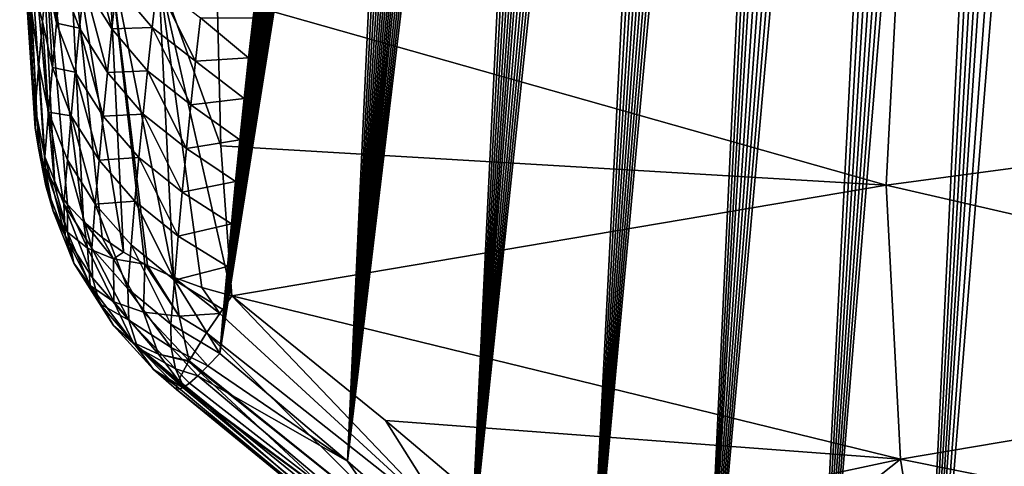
# Model space of a CAD drawing. Header units: metres. Extents: x -109 to 109, y -315 to 32.
# Tile 20 of 256: x -101.45 to -96.25, y -44.88 to -42.52. Entities that reach past the tile are written whole.
import ezdxf

# ---------------------------------------------------------------- set-up
doc = ezdxf.new("R2010")
doc.units = ezdxf.units.M
doc.layers.add('solid_K244242000C74_AAA', color=7, linetype='CONTINUOUS')

msp = doc.modelspace()

# ---------------------------------------------------------------- linework, layer by layer
at = {"layer": 'solid_K244242000C74_AAA'}
for points in [[(-96.74115, -47.657204, 56.717491), (-95.442398, -30.132965, 31.917269), (-95.317558, -30.046562, 31.584028)], [(-96.223351, -48.210197, 56.53236), (-96.74115, -47.657204, 56.717491), (-95.317558, -30.046562, 31.584028)], [(-96.74115, -47.657204, 56.717491), (-95.569458, -30.230221, 32.264481), (-95.442398, -30.132965, 31.917269)], [(-96.74115, -47.657204, 56.717491), (-95.655396, -30.301403, 32.504097), (-95.569458, -30.230221, 32.264481)], [(-96.74115, -47.657204, 56.717491), (-95.742325, -30.37742, 32.749912), (-95.655396, -30.301403, 32.504097)], [(-96.74115, -47.657204, 56.717491), (-95.830246, -30.458542, 33.002243), (-95.742325, -30.37742, 32.749912)], [(-96.74115, -47.657204, 56.717491), (-95.919136, -30.545094, 33.261482), (-95.830246, -30.458542, 33.002243)], [(-97.284836, -47.101147, 56.865765), (-96.009003, -30.637165, 33.52774), (-95.919136, -30.545094, 33.261482)], [(-96.74115, -47.657204, 56.717491), (-97.284836, -47.101147, 56.865765), (-95.919136, -30.545094, 33.261482)], [(-97.284836, -47.101147, 56.865765), (-96.099854, -30.734489, 33.800667), (-96.009003, -30.637165, 33.52774)], [(-97.284836, -47.101147, 56.865765), (-96.191681, -30.837416, 34.080681), (-96.099854, -30.734489, 33.800667)], [(-97.284836, -47.101147, 56.865765), (-96.284447, -30.946329, 34.368229), (-96.191681, -30.837416, 34.080681)], [(-97.284836, -47.101147, 56.865765), (-96.378159, -31.061251, 34.663338), (-96.284447, -30.946329, 34.368229)], [(-97.284836, -47.101147, 56.865765), (-96.472832, -31.181929, 34.965694), (-96.378159, -31.061251, 34.663338)], [(-97.854355, -46.542496, 56.976105), (-96.568436, -31.308798, 35.275799), (-96.472832, -31.181929, 34.965694)], [(-97.284836, -47.101147, 56.865765), (-97.854355, -46.542496, 56.976105), (-96.472832, -31.181929, 34.965694)], [(-97.854355, -46.542496, 56.976105), (-96.664917, -31.44231, 35.59417), (-96.568436, -31.308798, 35.275799)], [(-97.854355, -46.542496, 56.976105), (-96.762299, -31.582378, 35.920708), (-96.664917, -31.44231, 35.59417)], [(-97.854355, -46.542496, 56.976105), (-96.860588, -31.728804, 36.255173), (-96.762299, -31.582378, 35.920708)], [(-97.854355, -46.542496, 56.976105), (-96.959724, -31.882116, 36.598156), (-96.860588, -31.728804, 36.255173)], [(-97.854355, -46.542496, 56.976105), (-97.034592, -32.001942, 36.861336), (-96.959724, -31.882116, 36.598156)], [(-97.854355, -46.542496, 56.976105), (-97.109886, -32.125946, 37.129654), (-97.034592, -32.001942, 36.861336)], [(-97.854355, -46.542496, 56.976105), (-97.185677, -32.253792, 37.402729), (-97.109886, -32.125946, 37.129654)], [(-98.449921, -45.981049, 57.04678), (-97.261902, -32.385708, 37.680813), (-97.185677, -32.253792, 37.402729)], [(-97.854355, -46.542496, 56.976105), (-98.449921, -45.981049, 57.04678), (-97.185677, -32.253792, 37.402729)], [(-98.449921, -45.981049, 57.04678), (-97.338524, -32.521961, 37.964188), (-97.261902, -32.385708, 37.680813)], [(-98.449921, -45.981049, 57.04678), (-97.415497, -32.662811, 38.253136), (-97.338524, -32.521961, 37.964188)], [(-98.449921, -45.981049, 57.04678), (-97.492805, -32.808384, 38.547794), (-97.415497, -32.662811, 38.253136)], [(-98.449921, -45.981049, 57.04678), (-97.570526, -32.958218, 38.847683), (-97.492805, -32.808384, 38.547794)], [(-98.449921, -45.981049, 57.04678), (-97.648613, -33.112522, 39.153008), (-97.570526, -32.958218, 38.847683)], [(-98.449921, -45.981049, 57.04678), (-97.727005, -33.271603, 39.464092), (-97.648613, -33.112522, 39.153008)], [(-98.449921, -45.981049, 57.04678), (-97.805626, -33.435768, 39.781261), (-97.727005, -33.271603, 39.464092)], [(-99.07122, -45.417683, 57.076584), (-97.884422, -33.605255, 40.104771), (-97.805626, -33.435768, 39.781261)], [(-98.449921, -45.981049, 57.04678), (-99.07122, -45.417683, 57.076584), (-97.805626, -33.435768, 39.781261)], [(-99.07122, -45.417683, 57.076584), (-97.963516, -33.779549, 40.434093), (-97.884422, -33.605255, 40.104771)], [(-99.07122, -45.417683, 57.076584), (-98.042877, -33.958755, 40.769341), (-97.963516, -33.779549, 40.434093)], [(-99.07122, -45.417683, 57.076584), (-98.122391, -34.143242, 41.110878), (-98.042877, -33.958755, 40.769341)], [(-99.07122, -45.417683, 57.076584), (-98.201973, -34.333374, 41.459072), (-98.122391, -34.143242, 41.110878)], [(-99.07122, -45.417683, 57.076584), (-98.265625, -34.489788, 41.742676), (-98.201973, -34.333374, 41.459072)], [(-99.07122, -45.417683, 57.076584), (-98.329308, -34.649841, 42.030594), (-98.265625, -34.489788, 41.742676)], [(-99.07122, -45.417683, 57.076584), (-98.393089, -34.813259, 42.32254), (-98.329308, -34.649841, 42.030594)], [(-99.07122, -45.417683, 57.076584), (-98.456917, -34.980255, 42.61874), (-98.393089, -34.813259, 42.32254)], [(-99.07122, -45.417683, 57.076584), (-98.520706, -35.151054, 42.919407), (-98.456917, -34.980255, 42.61874)], [(-99.07122, -45.417683, 57.076584), (-98.584389, -35.325878, 43.224754), (-98.520706, -35.151054, 42.919407)], [(-99.718658, -44.851772, 57.063065), (-98.647896, -35.504951, 43.535011), (-98.584389, -35.325878, 43.224754)], [(-99.07122, -45.417683, 57.076584), (-99.718658, -44.851772, 57.063065), (-98.584389, -35.325878, 43.224754)], [(-99.718658, -44.851772, 57.063065), (-98.711189, -35.688389, 43.850288), (-98.647896, -35.504951, 43.535011)], [(-99.718658, -44.851772, 57.063065), (-98.774445, -35.875626, 44.170071), (-98.711189, -35.688389, 43.850288)], [(-99.718658, -44.851772, 57.063065), (-98.837624, -36.066765, 44.494457), (-98.774445, -35.875626, 44.170071)], [(-99.718658, -44.851772, 57.063065), (-98.890137, -36.229229, 44.768475), (-98.837624, -36.066765, 44.494457)], [(-99.718658, -44.851772, 57.063065), (-98.942474, -36.394741, 45.046005), (-98.890137, -36.229229, 44.768475)], [(-99.718658, -44.851772, 57.063065), (-98.994568, -36.563465, 45.327202), (-98.942474, -36.394741, 45.046005)], [(-99.718658, -44.851772, 57.063065), (-99.046364, -36.73555, 45.612209), (-98.994568, -36.563465, 45.327202)], [(-99.718658, -44.851772, 57.063065), (-99.097801, -36.911137, 45.901165), (-99.046364, -36.73555, 45.612209)], [(-99.718658, -44.851772, 57.063065), (-99.149048, -37.089821, 46.19371), (-99.097801, -36.911137, 45.901165)], [(-99.718658, -44.851772, 57.063065), (-99.200134, -37.271465, 46.489723), (-99.149048, -37.089821, 46.19371)], [(-99.718658, -44.851772, 57.063065), (-99.250984, -37.456257, 46.789375), (-99.200134, -37.271465, 46.489723)], [(-99.718658, -44.851772, 57.063065), (-99.301521, -37.644386, 47.092831), (-99.250984, -37.456257, 46.789375)], [(-99.718658, -44.851772, 57.063065), (-99.351662, -37.836037, 47.400265), (-99.301521, -37.644386, 47.092831)], [(-99.718658, -44.851772, 57.063065), (-99.401321, -38.031395, 47.711845), (-99.351662, -37.836037, 47.400265)], [(-100.391487, -44.284981, 57.005322), (-99.450424, -38.230656, 48.027748), (-99.401321, -38.031395, 47.711845)], [(-99.718658, -44.851772, 57.063065), (-100.391487, -44.284981, 57.005322), (-99.401321, -38.031395, 47.711845)], [(-100.391487, -44.284981, 57.005322), (-99.498917, -38.433929, 48.34808), (-99.450424, -38.230656, 48.027748)], [(-100.391487, -44.284981, 57.005322), (-99.547066, -38.640602, 48.672329), (-99.498917, -38.433929, 48.34808)], [(-100.391487, -44.284981, 57.005322), (-99.594849, -38.850689, 49.000507), (-99.547066, -38.640602, 48.672329)], [(-100.391487, -44.284981, 57.005322), (-99.642159, -39.064419, 49.332806), (-99.594849, -38.850689, 49.000507)], [(-100.391487, -44.284981, 57.005322), (-99.688881, -39.282024, 49.66943), (-99.642159, -39.064419, 49.332806)], [(-100.391487, -44.284981, 57.005322), (-99.734901, -39.503738, 50.010582), (-99.688881, -39.282024, 49.66943)], [(-100.391487, -44.284981, 57.005322), (-99.773697, -39.697224, 50.306751), (-99.734901, -39.503738, 50.010582)], [(-100.391487, -44.284981, 57.005322), (-99.811821, -39.894047, 50.606522), (-99.773697, -39.697224, 50.306751)], [(-100.391487, -44.284981, 57.005322), (-99.849205, -40.094334, 50.910011), (-99.811821, -39.894047, 50.606522)], [(-100.391487, -44.284981, 57.005322), (-99.886101, -40.297585, 51.216816), (-99.849205, -40.094334, 50.910011)], [(-100.391487, -44.284981, 57.005322), (-99.922592, -40.503632, 51.526806), (-99.886101, -40.297585, 51.216816)], [(-100.391487, -44.284981, 57.005322), (-99.958557, -40.712658, 51.840126), (-99.922592, -40.503632, 51.526806)], [(-96.571365, -40.518288, 63.992043), (-96.800148, -41.951992, 62.988152), (-93.135605, -42.893753, 64.115204)], [(-96.571365, -40.518288, 63.992043), (-93.135605, -42.893753, 64.115204), (-92.894897, -41.564529, 65.045937)], [(-100.391487, -44.284981, 57.005322), (-99.993912, -40.924854, 52.156933), (-99.958557, -40.712658, 51.840126)], [(-100.391487, -44.284981, 57.005322), (-100.024261, -41.113274, 52.437115), (-99.993912, -40.924854, 52.156933)], [(-100.391487, -44.284981, 57.005322), (-100.053993, -41.304382, 52.720177), (-100.024261, -41.113274, 52.437115)], [(-100.391487, -44.284981, 57.005322), (-100.083031, -41.498306, 53.006226), (-100.053993, -41.304382, 52.720177)], [(-101.366661, -43.095512, 58.026165), (-101.448524, -41.334538, 59.031837), (-101.42804, -42.162601, 58.452019)], [(-101.366661, -43.095512, 58.026165), (-101.34938, -43.20076, 58.178921), (-101.448524, -41.334538, 59.031837)], [(-101.431145, -41.547901, 59.336552), (-101.448524, -41.334538, 59.031837), (-101.34938, -43.20076, 58.178921)], [(-100.391487, -44.284981, 57.005322), (-100.111313, -41.695171, 53.295357), (-100.083031, -41.498306, 53.006226)], [(-101.431145, -41.547901, 59.336552), (-101.314957, -43.303509, 58.330536), (-101.263664, -43.402885, 58.479725)], [(-101.345108, -41.755722, 59.63335), (-101.431145, -41.547901, 59.336552), (-101.263664, -43.402885, 58.479725)], [(-101.431145, -41.547901, 59.336552), (-101.34938, -43.20076, 58.178921), (-101.314957, -43.303509, 58.330536)], [(-100.391487, -44.284981, 57.005322), (-100.138763, -41.895103, 53.587681), (-100.111313, -41.695171, 53.295357)], [(-101.345108, -41.755722, 59.63335), (-101.195953, -43.497982, 58.625122), (-101.112427, -43.587959, 58.765446)], [(-101.19339, -41.950787, 59.911934), (-101.345108, -41.755722, 59.63335), (-101.112427, -43.587959, 58.765446)], [(-101.345108, -41.755722, 59.63335), (-101.263664, -43.402885, 58.479725), (-101.195953, -43.497982, 58.625122)], [(-100.391487, -44.284981, 57.005322), (-100.165329, -42.098186, 53.883263), (-100.138763, -41.895103, 53.587681)], [(-101.19339, -41.950787, 59.911934), (-101.013809, -43.672031, 58.899479), (-100.90097, -43.749474, 59.026051)], [(-100.981247, -42.126339, 60.162647), (-101.19339, -41.950787, 59.911934), (-100.90097, -43.749474, 59.026051)], [(-101.19339, -41.950787, 59.911934), (-101.112427, -43.587959, 58.765446), (-101.013809, -43.672031, 58.899479)], [(-100.406975, -42.395443, 60.546967), (-96.876595, -43.396534, 61.976673), (-96.800148, -41.951992, 62.988152)], [(-96.800148, -41.951992, 62.988152), (-96.876595, -43.396534, 61.976673), (-93.135605, -42.893753, 64.115204)], [(-101.254181, -42.541725, 56.703259), (-101.306122, -42.307663, 56.907726), (-101.283821, -42.085896, 56.591522)], [(-101.230972, -42.308182, 56.372601), (-101.254181, -42.541725, 56.703259), (-101.283821, -42.085896, 56.591522)], [(-100.962105, -42.571007, 55.728119), (-101.108398, -42.337685, 55.888474), (-101.083084, -42.108013, 55.560886)], [(-100.936966, -42.341209, 55.400131), (-100.962105, -42.571007, 55.728119), (-101.083084, -42.108013, 55.560886)], [(-100.981247, -42.126339, 60.162647), (-100.774879, -43.819614, 59.144077), (-100.636604, -43.881863, 59.252556)], [(-100.716042, -42.276291, 60.376801), (-100.981247, -42.126339, 60.162647), (-100.636604, -43.881863, 59.252556)], [(-100.981247, -42.126339, 60.162647), (-100.788208, -43.81287, 59.132553), (-100.774879, -43.819614, 59.144077)], [(-100.981247, -42.126339, 60.162647), (-100.90097, -43.749474, 59.026051), (-100.788208, -43.81287, 59.132553)], [(-100.391487, -44.284981, 57.005322), (-100.191154, -42.304176, 54.181915), (-100.165329, -42.098186, 53.883263)], [(-101.347542, -42.759514, 57.548443), (-101.366577, -42.98959, 57.872952), (-101.42804, -42.162601, 58.452019)], [(-101.366661, -43.095512, 58.026165), (-101.42804, -42.162601, 58.452019), (-101.366577, -42.98959, 57.872952)], [(-101.327377, -42.532204, 57.2267), (-101.347542, -42.759514, 57.548443), (-101.42804, -42.162601, 58.452019)], [(-101.306122, -42.307663, 56.907726), (-101.327377, -42.532204, 57.2267), (-101.42804, -42.162601, 58.452019)], [(-100.716042, -42.276291, 60.376801), (-100.387352, -43.188637, 59.991566), (-100.406975, -42.395443, 60.546967)], [(-100.716042, -42.276291, 60.376801), (-100.328529, -43.98053, 59.437077), (-100.387352, -43.188637, 59.991566)], [(-100.716042, -42.276291, 60.376801), (-100.487381, -43.935658, 59.350506), (-100.328529, -43.98053, 59.437077)], [(-100.716042, -42.276291, 60.376801), (-100.636604, -43.881863, 59.252556), (-100.487381, -43.935658, 59.350506)], [(-101.276047, -42.77586, 57.033585), (-101.327377, -42.532204, 57.2267), (-101.306122, -42.307663, 56.907726)], [(-101.254181, -42.541725, 56.703259), (-101.276047, -42.77586, 57.033585), (-101.306122, -42.307663, 56.907726)], [(-101.132416, -42.567955, 56.21574), (-101.254181, -42.541725, 56.703259), (-101.230972, -42.308182, 56.372601)], [(-101.108398, -42.337685, 55.888474), (-101.132416, -42.567955, 56.21574), (-101.230972, -42.308182, 56.372601)], [(-100.985954, -42.801414, 56.055775), (-101.132416, -42.567955, 56.21574), (-101.108398, -42.337685, 55.888474)], [(-100.962105, -42.571007, 55.728119), (-100.985954, -42.801414, 56.055775), (-101.108398, -42.337685, 55.888474)], [(-100.936966, -42.341209, 55.400131), (-100.748962, -42.564327, 55.271675), (-100.962105, -42.571007, 55.728119)], [(-100.936966, -42.341209, 55.400131), (-100.722984, -42.336803, 54.945469), (-100.748962, -42.564327, 55.271675)], [(-100.520538, -42.742245, 55.136589), (-100.748962, -42.564327, 55.271675), (-100.722984, -42.336803, 54.945469)], [(-100.494484, -42.513279, 54.80788), (-100.520538, -42.742245, 55.136589), (-100.722984, -42.336803, 54.945469)], [(-100.391487, -44.284981, 57.005322), (-100.216263, -42.512989, 54.483578), (-100.191154, -42.304176, 54.181915)], [(-100.387352, -43.188637, 59.991566), (-96.876595, -43.396534, 61.976673), (-100.406975, -42.395443, 60.546967)], [(-101.296555, -43.010586, 57.363583), (-101.347542, -42.759514, 57.548443), (-101.327377, -42.532204, 57.2267)], [(-101.276047, -42.77586, 57.033585), (-101.296555, -43.010586, 57.363583), (-101.327377, -42.532204, 57.2267)], [(-101.155121, -42.798824, 56.542675), (-101.276047, -42.77586, 57.033585), (-101.254181, -42.541725, 56.703259)], [(-101.132416, -42.567955, 56.21574), (-101.155121, -42.798824, 56.542675), (-101.254181, -42.541725, 56.703259)], [(-100.494484, -42.513279, 54.80788), (-100.240662, -42.724625, 54.788246), (-100.520538, -42.742245, 55.136589)], [(-100.494484, -42.513279, 54.80788), (-100.216263, -42.512989, 54.483578), (-100.240662, -42.724625, 54.788246)], [(-100.391487, -44.284981, 57.005322), (-100.240662, -42.724625, 54.788246), (-100.216263, -42.512989, 54.483578)], [(-101.008522, -43.032433, 56.383095), (-101.155121, -42.798824, 56.542675), (-101.132416, -42.567955, 56.21574)], [(-100.985954, -42.801414, 56.055775), (-101.008522, -43.032433, 56.383095), (-101.132416, -42.567955, 56.21574)], [(-100.962105, -42.571007, 55.728119), (-100.773697, -42.792477, 55.597546), (-100.985954, -42.801414, 56.055775)], [(-100.962105, -42.571007, 55.728119), (-100.748962, -42.564327, 55.271675), (-100.773697, -42.792477, 55.597546)], [(-100.545341, -42.971863, 55.464947), (-100.773697, -42.792477, 55.597546), (-100.748962, -42.564327, 55.271675)], [(-100.520538, -42.742245, 55.136589), (-100.545341, -42.971863, 55.464947), (-100.748962, -42.564327, 55.271675)], [(-101.315704, -43.245945, 57.693207), (-101.366577, -42.98959, 57.872952), (-101.347542, -42.759514, 57.548443)], [(-101.296555, -43.010586, 57.363583), (-101.315704, -43.245945, 57.693207), (-101.347542, -42.759514, 57.548443)], [(-100.520538, -42.742245, 55.136589), (-100.264351, -42.939079, 55.095928), (-100.545341, -42.971863, 55.464947)], [(-100.520538, -42.742245, 55.136589), (-100.240662, -42.724625, 54.788246), (-100.264351, -42.939079, 55.095928)], [(-100.391487, -44.284981, 57.005322), (-100.264351, -42.939079, 55.095928), (-100.240662, -42.724625, 54.788246)], [(-101.176537, -43.030281, 56.869286), (-101.296555, -43.010586, 57.363583), (-101.276047, -42.77586, 57.033585)], [(-101.155121, -42.798824, 56.542675), (-101.176537, -43.030281, 56.869286), (-101.276047, -42.77586, 57.033585)], [(-101.0298, -43.264053, 56.710083), (-101.176537, -43.030281, 56.869286), (-101.155121, -42.798824, 56.542675)], [(-101.008522, -43.032433, 56.383095), (-101.0298, -43.264053, 56.710083), (-101.155121, -42.798824, 56.542675)], [(-100.985954, -42.801414, 56.055775), (-100.79718, -43.021248, 55.92308), (-101.008522, -43.032433, 56.383095)], [(-100.985954, -42.801414, 56.055775), (-100.773697, -42.792477, 55.597546), (-100.79718, -43.021248, 55.92308)], [(-100.568886, -43.202129, 55.79295), (-100.79718, -43.021248, 55.92308), (-100.773697, -42.792477, 55.597546)], [(-100.545341, -42.971863, 55.464947), (-100.568886, -43.202129, 55.79295), (-100.773697, -42.792477, 55.597546)], [(-96.876595, -43.396534, 61.976673), (-93.216095, -44.235905, 63.175419), (-93.135605, -42.893753, 64.115204)], [(-100.545341, -42.971863, 55.464947), (-100.287331, -43.156357, 55.406624), (-100.568886, -43.202129, 55.79295)], [(-100.545341, -42.971863, 55.464947), (-100.264351, -42.939079, 55.095928), (-100.287331, -43.156357, 55.406624)], [(-100.391487, -44.284981, 57.005322), (-100.287331, -43.156357, 55.406624), (-100.264351, -42.939079, 55.095928)], [(-101.310974, -43.400013, 57.928539), (-101.366661, -43.095512, 58.026165), (-101.366577, -42.98959, 57.872952)], [(-101.310974, -43.400013, 57.928539), (-101.366577, -42.98959, 57.872952), (-101.315704, -43.245945, 57.693207)], [(-101.215469, -43.494934, 57.521511), (-101.315704, -43.245945, 57.693207), (-101.296555, -43.010586, 57.363583)], [(-101.196648, -43.262318, 57.195564), (-101.215469, -43.494934, 57.521511), (-101.296555, -43.010586, 57.363583)], [(-101.176537, -43.030281, 56.869286), (-101.196648, -43.262318, 57.195564), (-101.296555, -43.010586, 57.363583)], [(-101.008522, -43.032433, 56.383095), (-100.79718, -43.021248, 55.92308), (-100.819412, -43.250633, 56.248276)], [(-100.591179, -43.433037, 56.120605), (-100.819412, -43.250633, 56.248276), (-100.79718, -43.021248, 55.92308)], [(-100.568886, -43.202129, 55.79295), (-100.591179, -43.433037, 56.120605), (-100.79718, -43.021248, 55.92308)], [(-101.049805, -43.496265, 57.036732), (-101.196648, -43.262318, 57.195564), (-101.176537, -43.030281, 56.869286)], [(-101.0298, -43.264053, 56.710083), (-101.049805, -43.496265, 57.036732), (-101.176537, -43.030281, 56.869286)], [(-101.008522, -43.032433, 56.383095), (-100.819412, -43.250633, 56.248276), (-101.0298, -43.264053, 56.710083)], [(-101.310974, -43.400013, 57.928539), (-101.34938, -43.20076, 58.178921), (-101.366661, -43.095512, 58.026165)], [(-100.568886, -43.202129, 55.79295), (-100.287331, -43.156357, 55.406624), (-100.309593, -43.37645, 55.720333)], [(-100.391487, -44.284981, 57.005322), (-100.309593, -43.37645, 55.720333), (-100.287331, -43.156357, 55.406624)], [(-101.271072, -43.533634, 58.172859), (-101.314957, -43.303509, 58.330536), (-101.34938, -43.20076, 58.178921)], [(-101.271072, -43.533634, 58.172859), (-101.34938, -43.20076, 58.178921), (-101.310974, -43.400013, 57.928539)], [(-100.568886, -43.202129, 55.79295), (-100.309593, -43.37645, 55.720333), (-100.591179, -43.433037, 56.120605)], [(-100.387352, -43.188637, 59.991566), (-100.328529, -43.98053, 59.437077), (-96.876595, -43.396534, 61.976673)], [(-101.209244, -43.663185, 57.779701), (-101.315704, -43.245945, 57.693207), (-101.215469, -43.494934, 57.521511)], [(-101.310974, -43.400013, 57.928539), (-101.315704, -43.245945, 57.693207), (-101.209244, -43.663185, 57.779701)], [(-101.068527, -43.729065, 57.363037), (-101.215469, -43.494934, 57.521511), (-101.196648, -43.262318, 57.195564)], [(-101.049805, -43.496265, 57.036732), (-101.068527, -43.729065, 57.363037), (-101.196648, -43.262318, 57.195564)], [(-101.0298, -43.264053, 56.710083), (-100.840393, -43.480625, 56.573132), (-101.049805, -43.496265, 57.036732)], [(-101.0298, -43.264053, 56.710083), (-100.819412, -43.250633, 56.248276), (-100.840393, -43.480625, 56.573132)], [(-100.612221, -43.664574, 56.447903), (-100.840393, -43.480625, 56.573132), (-100.819412, -43.250633, 56.248276)], [(-100.591179, -43.433037, 56.120605), (-100.612221, -43.664574, 56.447903), (-100.819412, -43.250633, 56.248276)], [(-101.196861, -43.643887, 58.420807), (-101.263664, -43.402885, 58.479725), (-101.314957, -43.303509, 58.330536)], [(-101.196861, -43.643887, 58.420807), (-101.314957, -43.303509, 58.330536), (-101.271072, -43.533634, 58.172859)], [(-100.591179, -43.433037, 56.120605), (-100.309593, -43.37645, 55.720333), (-100.331139, -43.599361, 56.037056)], [(-100.391487, -44.284981, 57.005322), (-100.331139, -43.599361, 56.037056), (-100.309593, -43.37645, 55.720333)], [(-101.271072, -43.533634, 58.172859), (-101.310974, -43.400013, 57.928539), (-101.209244, -43.663185, 57.779701)], [(-101.196861, -43.643887, 58.420807), (-101.195953, -43.497982, 58.625122), (-101.263664, -43.402885, 58.479725)], [(-100.591179, -43.433037, 56.120605), (-100.331139, -43.599361, 56.037056), (-100.612221, -43.664574, 56.447903)], [(-100.328529, -43.98053, 59.437077), (-96.80014, -44.841099, 60.965176), (-96.876595, -43.396534, 61.976673)], [(-96.80014, -44.841099, 60.965176), (-93.216095, -44.235905, 63.175419), (-96.876595, -43.396534, 61.976673)], [(-101.049805, -43.496265, 57.036732), (-100.840393, -43.480625, 56.573132), (-100.860123, -43.711216, 56.897644)], [(-100.632011, -43.89674, 56.774841), (-100.860123, -43.711216, 56.897644), (-100.840393, -43.480625, 56.573132)], [(-100.612221, -43.664574, 56.447903), (-100.632011, -43.89674, 56.774841), (-100.840393, -43.480625, 56.573132)], [(-101.271072, -43.533634, 58.172859), (-101.209244, -43.663185, 57.779701), (-101.16243, -43.807636, 58.047943)], [(-101.196861, -43.643887, 58.420807), (-101.271072, -43.533634, 58.172859), (-101.16243, -43.807636, 58.047943)], [(-101.064415, -43.885513, 57.601227), (-101.215469, -43.494934, 57.521511), (-101.068527, -43.729065, 57.363037)], [(-101.209244, -43.663185, 57.779701), (-101.215469, -43.494934, 57.521511), (-101.064415, -43.885513, 57.601227)], [(-101.089981, -43.72834, 58.666943), (-101.195953, -43.497982, 58.625122), (-101.196861, -43.643887, 58.420807)], [(-101.089981, -43.72834, 58.666943), (-101.112427, -43.587959, 58.765446), (-101.195953, -43.497982, 58.625122)], [(-101.049805, -43.496265, 57.036732), (-100.878609, -43.942402, 57.221813), (-101.068527, -43.729065, 57.363037)], [(-101.049805, -43.496265, 57.036732), (-100.860123, -43.711216, 56.897644), (-100.878609, -43.942402, 57.221813)], [(-100.952774, -43.785152, 58.905872), (-101.013809, -43.672031, 58.899479), (-101.112427, -43.587959, 58.765446)], [(-100.952774, -43.785152, 58.905872), (-101.112427, -43.587959, 58.765446), (-101.089981, -43.72834, 58.666943)], [(-101.196861, -43.643887, 58.420807), (-101.16243, -43.807636, 58.047943), (-101.076164, -43.924767, 58.319698)], [(-101.089981, -43.72834, 58.666943), (-101.196861, -43.643887, 58.420807), (-101.076164, -43.924767, 58.319698)], [(-100.612221, -43.664574, 56.447903), (-100.331139, -43.599361, 56.037056), (-100.351974, -43.825085, 56.356792)], [(-100.391487, -44.284981, 57.005322), (-100.351974, -43.825085, 56.356792), (-100.331139, -43.599361, 56.037056)], [(-101.209244, -43.663185, 57.779701), (-101.064415, -43.885513, 57.601227), (-101.026001, -44.022152, 57.848373)], [(-101.16243, -43.807636, 58.047943), (-101.209244, -43.663185, 57.779701), (-101.026001, -44.022152, 57.848373)], [(-100.952774, -43.785152, 58.905872), (-100.90097, -43.749474, 59.026051), (-101.013809, -43.672031, 58.899479)], [(-100.612221, -43.664574, 56.447903), (-100.351974, -43.825085, 56.356792), (-100.632011, -43.89674, 56.774841)], [(-101.089981, -43.72834, 58.666943), (-101.076164, -43.924767, 58.319698), (-100.95256, -44.011719, 58.588345)], [(-100.952774, -43.785152, 58.905872), (-101.089981, -43.72834, 58.666943), (-100.95256, -44.011719, 58.588345)], [(-100.872704, -44.108742, 57.476795), (-101.068527, -43.729065, 57.363037), (-100.878609, -43.942402, 57.221813)], [(-101.064415, -43.885513, 57.601227), (-101.068527, -43.729065, 57.363037), (-100.872704, -44.108742, 57.476795)], [(-100.952774, -43.785152, 58.905872), (-100.788208, -43.81287, 59.132553), (-100.90097, -43.749474, 59.026051)], [(-100.650543, -44.12952, 57.101421), (-100.878609, -43.942402, 57.221813), (-100.860123, -43.711216, 56.897644)], [(-100.632011, -43.89674, 56.774841), (-100.650543, -44.12952, 57.101421), (-100.860123, -43.711216, 56.897644)], [(-100.952774, -43.785152, 58.905872), (-100.794624, -44.066376, 58.84734), (-100.788208, -43.81287, 59.132553)], [(-100.952774, -43.785152, 58.905872), (-100.95256, -44.011719, 58.588345), (-100.794624, -44.066376, 58.84734)], [(-101.16243, -43.807636, 58.047943), (-101.026001, -44.022152, 57.848373), (-100.954056, -44.136208, 58.099461)], [(-101.076164, -43.924767, 58.319698), (-101.16243, -43.807636, 58.047943), (-100.954056, -44.136208, 58.099461)], [(-100.606201, -44.087406, 59.090374), (-100.788208, -43.81287, 59.132553), (-100.794624, -44.066376, 58.84734)], [(-100.606201, -44.087406, 59.090374), (-100.774879, -43.819614, 59.144077), (-100.788208, -43.81287, 59.132553)], [(-100.606201, -44.087406, 59.090374), (-100.636604, -43.881863, 59.252556), (-100.774879, -43.819614, 59.144077)], [(-100.632011, -43.89674, 56.774841), (-100.351974, -43.825085, 56.356792), (-100.372086, -44.053627, 56.67955)], [(-100.391487, -44.284981, 57.005322), (-100.372086, -44.053627, 56.67955), (-100.351974, -43.825085, 56.356792)], [(-101.026001, -44.022152, 57.848373), (-101.064415, -43.885513, 57.601227), (-100.872704, -44.108742, 57.476795)], [(-100.632011, -43.89674, 56.774841), (-100.391487, -44.284981, 57.005322), (-100.650543, -44.12952, 57.101421)], [(-100.393021, -44.073757, 59.311108), (-100.487381, -43.935658, 59.350506), (-100.636604, -43.881863, 59.252556)], [(-100.393021, -44.073757, 59.311108), (-100.636604, -43.881863, 59.252556), (-100.606201, -44.087406, 59.090374)], [(-100.632011, -43.89674, 56.774841), (-100.372086, -44.053627, 56.67955), (-100.391487, -44.284981, 57.005322)], [(-101.076164, -43.924767, 58.319698), (-100.954056, -44.136208, 58.099461), (-100.850052, -44.225365, 58.34938)], [(-100.95256, -44.011719, 58.588345), (-101.076164, -43.924767, 58.319698), (-100.850052, -44.225365, 58.34938)], [(-100.649696, -44.253235, 57.287071), (-100.878609, -43.942402, 57.221813), (-100.650543, -44.12952, 57.101421)], [(-100.872704, -44.108742, 57.476795), (-100.878609, -43.942402, 57.221813), (-100.649696, -44.253235, 57.287071)], [(-100.393021, -44.073757, 59.311108), (-100.328529, -43.98053, 59.437077), (-100.487381, -43.935658, 59.350506)], [(-100.95256, -44.011719, 58.588345), (-100.850052, -44.225365, 58.34938), (-100.716095, -44.287807, 58.593067)], [(-100.794624, -44.066376, 58.84734), (-100.95256, -44.011719, 58.588345), (-100.716095, -44.287807, 58.593067)], [(-99.160675, -45.203762, 59.218964), (-100.328529, -43.98053, 59.437077), (-100.393021, -44.073757, 59.311108)], [(-100.328529, -43.98053, 59.437077), (-99.518867, -44.637409, 59.470413), (-96.80014, -44.841099, 60.965176)], [(-99.160675, -45.203762, 59.218964), (-99.518867, -44.637409, 59.470413), (-100.328529, -43.98053, 59.437077)], [(-101.026001, -44.022152, 57.848373), (-100.872704, -44.108742, 57.476795), (-100.827179, -44.2519, 57.741661)], [(-100.954056, -44.136208, 58.099461), (-101.026001, -44.022152, 57.848373), (-100.827179, -44.2519, 57.741661)], [(-100.872704, -44.108742, 57.476795), (-100.649696, -44.253235, 57.287071), (-100.626671, -44.364506, 57.479065)], [(-100.827179, -44.2519, 57.741661), (-100.872704, -44.108742, 57.476795), (-100.626671, -44.364506, 57.479065)], [(-100.794624, -44.066376, 58.84734), (-100.716095, -44.287807, 58.593067), (-100.554955, -44.32225, 58.82555)], [(-100.606201, -44.087406, 59.090374), (-100.794624, -44.066376, 58.84734), (-100.554955, -44.32225, 58.82555)], [(-100.461823, -44.175205, 59.14616), (-100.393021, -44.073757, 59.311108), (-100.606201, -44.087406, 59.090374)], [(-100.461823, -44.175205, 59.14616), (-100.606201, -44.087406, 59.090374), (-100.554955, -44.32225, 58.82555)], [(-99.160675, -45.203762, 59.218964), (-100.393021, -44.073757, 59.311108), (-100.461823, -44.175205, 59.14616)], [(-100.954056, -44.136208, 58.099461), (-100.827179, -44.2519, 57.741661), (-100.743111, -44.368465, 58.010113)], [(-100.850052, -44.225365, 58.34938), (-100.954056, -44.136208, 58.099461), (-100.743111, -44.368465, 58.010113)], [(-100.455101, -44.349499, 57.170277), (-100.650543, -44.12952, 57.101421), (-100.391487, -44.284981, 57.005322)], [(-100.455101, -44.349499, 57.170277), (-100.649696, -44.253235, 57.287071), (-100.650543, -44.12952, 57.101421)], [(-99.287727, -45.340694, 58.891727), (-100.461823, -44.175205, 59.14616), (-100.554955, -44.32225, 58.82555)], [(-99.160675, -45.203762, 59.218964), (-100.461823, -44.175205, 59.14616), (-99.287727, -45.340694, 58.891727)], [(-100.850052, -44.225365, 58.34938), (-100.743111, -44.368465, 58.010113), (-100.621262, -44.456573, 58.276402)], [(-100.610962, -44.427128, 58.455441), (-100.850052, -44.225365, 58.34938), (-100.621262, -44.456573, 58.276402)], [(-100.610962, -44.427128, 58.455441), (-100.716095, -44.287807, 58.593067), (-100.850052, -44.225365, 58.34938)], [(-100.827179, -44.2519, 57.741661), (-100.626671, -44.364506, 57.479065), (-100.581413, -44.462124, 57.674923)], [(-100.586395, -44.465408, 57.706547), (-100.827179, -44.2519, 57.741661), (-100.581413, -44.462124, 57.674923)], [(-100.586395, -44.465408, 57.706547), (-100.743111, -44.368465, 58.010113), (-100.827179, -44.2519, 57.741661)], [(-100.508934, -44.401642, 57.343365), (-100.626671, -44.364506, 57.479065), (-100.649696, -44.253235, 57.287071)], [(-100.455101, -44.349499, 57.170277), (-100.508934, -44.401642, 57.343365), (-100.649696, -44.253235, 57.287071)], [(-96.80014, -44.841099, 60.965176), (-93.135605, -45.578056, 62.235638), (-93.216095, -44.235905, 63.175419)], [(-100.557358, -44.326313, 58.814507), (-100.554955, -44.32225, 58.82555), (-100.716095, -44.287807, 58.593067)], [(-100.610962, -44.427128, 58.455441), (-100.557358, -44.326313, 58.814507), (-100.716095, -44.287807, 58.593067)], [(-99.287727, -45.340694, 58.891727), (-100.554955, -44.32225, 58.82555), (-100.557358, -44.326313, 58.814507)], [(-100.455101, -44.349499, 57.170277), (-100.391487, -44.284981, 57.005322), (-99.718658, -44.851772, 57.063065)], [(-100.620842, -44.473991, 58.081665), (-100.621262, -44.456573, 58.276402), (-100.743111, -44.368465, 58.010113)], [(-100.586395, -44.465408, 57.706547), (-100.620842, -44.473991, 58.081665), (-100.743111, -44.368465, 58.010113)], [(-100.552795, -44.440178, 57.521957), (-100.581413, -44.462124, 57.674923), (-100.626671, -44.364506, 57.479065)], [(-100.508934, -44.401642, 57.343365), (-100.552795, -44.440178, 57.521957), (-100.626671, -44.364506, 57.479065)], [(-99.373421, -45.427856, 58.535313), (-100.557358, -44.326313, 58.814507), (-100.610962, -44.427128, 58.455441)], [(-99.287727, -45.340694, 58.891727), (-100.557358, -44.326313, 58.814507), (-99.373421, -45.427856, 58.535313)], [(-100.455101, -44.349499, 57.170277), (-99.718658, -44.851772, 57.063065), (-100.508934, -44.401642, 57.343365)], [(-99.414734, -45.462147, 58.162361), (-100.610962, -44.427128, 58.455441), (-100.621262, -44.456573, 58.276402)], [(-99.373421, -45.427856, 58.535313), (-100.610962, -44.427128, 58.455441), (-99.414734, -45.462147, 58.162361)], [(-99.35994, -45.36916, 57.419926), (-100.552795, -44.440178, 57.521957), (-100.508934, -44.401642, 57.343365)], [(-99.35994, -45.36916, 57.419926), (-100.508934, -44.401642, 57.343365), (-99.718658, -44.851772, 57.063065)], [(-99.414734, -45.462147, 58.162361), (-100.621262, -44.456573, 58.276402), (-100.620842, -44.473991, 58.081665)], [(-99.410187, -45.442345, 57.786114), (-100.620842, -44.473991, 58.081665), (-100.586395, -44.465408, 57.706547)], [(-99.414734, -45.462147, 58.162361), (-100.620842, -44.473991, 58.081665), (-99.410187, -45.442345, 57.786114)], [(-99.35994, -45.36916, 57.419926), (-100.586395, -44.465408, 57.706547), (-100.581413, -44.462124, 57.674923)], [(-99.410187, -45.442345, 57.786114), (-100.586395, -44.465408, 57.706547), (-99.35994, -45.36916, 57.419926)], [(-99.35994, -45.36916, 57.419926), (-100.581413, -44.462124, 57.674923), (-100.552795, -44.440178, 57.521957)], [(-99.518867, -44.637409, 59.470413), (-98.776718, -45.263367, 59.454422), (-96.80014, -44.841099, 60.965176)], [(-99.160675, -45.203762, 59.218964), (-98.776718, -45.263367, 59.454422), (-99.518867, -44.637409, 59.470413)], [(-98.776718, -45.263367, 59.454422), (-98.09137, -45.865334, 59.395954), (-96.80014, -44.841099, 60.965176)], [(-98.09137, -45.865334, 59.395954), (-96.571358, -46.274826, 59.961273), (-96.80014, -44.841099, 60.965176)], [(-96.80014, -44.841099, 60.965176), (-96.571358, -46.274826, 59.961273), (-93.135605, -45.578056, 62.235638)], [(-99.35994, -45.36916, 57.419926), (-99.718658, -44.851772, 57.063065), (-99.07122, -45.417683, 57.076584)]]:
    msp.add_3dface(points, dxfattribs=at)

doc.saveas('drawing.dxf')
